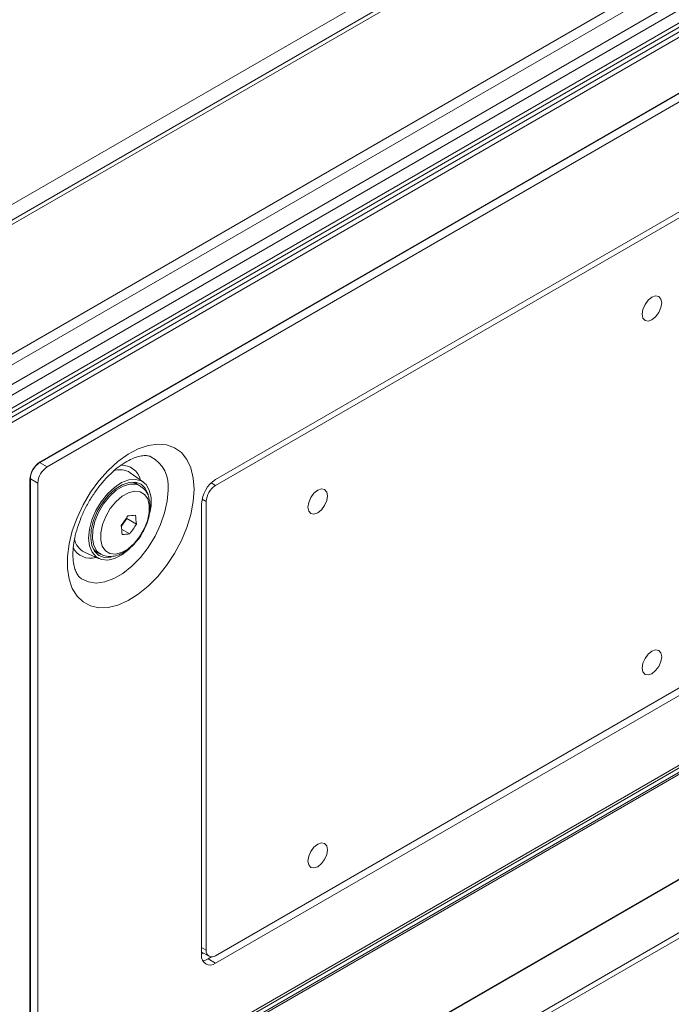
# Model space of a CAD drawing. Header units: millimetres. Extents: x 0 to 1118, y 0 to 864.
# Tile 206 of 235: x 898 to 922, y 575 to 612. Entities that reach past the tile are written whole.
import ezdxf

# ---------------------------------------------------------------- set-up
doc = ezdxf.new("R2010")
doc.units = ezdxf.units.MM

msp = doc.modelspace()

# ---------------------------------------------------------------- linework, layer by layer
at = {"color": 9, "linetype": 'Continuous', "lineweight": 0}
for p, q in [((888.293, 600.055), (1032.414, 683.254)), ((1033.451, 683.087), (889.077, 599.742)), ((1037.724, 680.621), (893.35, 597.276)), ((1037.974, 680.357), (893.6, 597.012)), ((1038.297, 679.797), (893.924, 596.452)), ((1038.401, 679.449), (894.027, 596.103)), ((1038.401, 678.954), (894.027, 595.609)), ((893.304, 594.844), (1038.774, 678.822)), ((1038.861, 678.67), (893.391, 594.692)), ((898.456, 595.501), (962.024, 632.198)), ((898.421, 569.62), (961.989, 606.317)), ((962.024, 606.256), (898.456, 569.559)), ((901.79, 567.491), (953.81, 597.521)), ((898.438, 595.471), (898.721, 595.308)), ((898.067, 569.784), (898.067, 594.828)), ((898.367, 594.695), (898.084, 594.859)), ((904.971, 594.7), (905.138, 594.604)), ((904.784, 593.991), (904.626, 594.082)), ((904.607, 577.007), (904.784, 576.905)), ((904.607, 576.763), (904.672, 576.801)), ((904.855, 576.58), (905.138, 576.416))]:
    msp.add_line(p, q, dxfattribs=at)
at = {"color": 7, "linetype": 'Continuous', "lineweight": 15}
for p, q in [((1033.201, 683.112), (888.827, 599.767)), ((893.924, 595.38), (1038.297, 678.725)), ((898.446, 595.478), (962.013, 632.175)), ((898.438, 595.471), (961.476, 631.862)), ((898.721, 595.308), (961.759, 631.699)), ((955.342, 623.586), (905.138, 594.604)), ((928.525, 608.329), (905.138, 594.827)), ((961.848, 606.398), (898.285, 569.704)), ((961.759, 606.449), (898.721, 570.058)), ((905.138, 576.701), (955.342, 605.684)), ((905.138, 576.416), (955.342, 605.399)), ((921.675, 601.711), (921.672, 601.709)), ((921.393, 601.225), (921.392, 601.222)), ((901.78, 567.468), (953.8, 597.499)), ((902.388, 594.727), (901.891, 595.086)), ((898.082, 569.804), (898.082, 594.848)), ((898.084, 576.895), (898.084, 594.859)), ((898.367, 570.262), (898.367, 594.695)), ((902.254, 594.591), (902.105, 594.677)), ((908.947, 594.363), (908.944, 594.361)), ((904.607, 593.909), (904.607, 576.723)), ((904.784, 593.991), (904.784, 576.905)), ((908.665, 593.878), (908.664, 593.874)), ((901.546, 593.044), (901.752, 593.342)), ((901.752, 593.342), (901.748, 593.373)), ((902.122, 593.128), (901.752, 593.342)), ((900.889, 564.725), (949.627, 592.861)), ((901.87, 592.762), (901.56, 592.941)), ((900.144, 592.06), (900.703, 591.809)), ((900.633, 592.063), (900.552, 592.069)), ((900.605, 592.079), (900.754, 591.993)), ((921.675, 588.238), (921.672, 588.236)), ((921.393, 587.752), (921.392, 587.749)), ((908.947, 580.891), (908.944, 580.888)), ((908.665, 580.405), (908.664, 580.401)), ((901.432, 565.25), (923.818, 578.173)), ((898.084, 570.426), (898.084, 576.895)), ((904.607, 576.838), (904.888, 576.676)), ((904.855, 576.58), (904.982, 576.653))]:
    msp.add_line(p, q, dxfattribs=at)
at = {"color": 7, "linetype": 'Continuous', "lineweight": 15, "flags": 128}
for points in [[(922.126, 601.553), (922.098, 601.701), (922.017, 601.793), (921.897, 601.817), (921.755, 601.767), (921.613, 601.653), (921.492, 601.49), (921.412, 601.305), (921.383, 601.124), (921.412, 600.977), (921.492, 600.884), (921.613, 600.861), (921.755, 600.91), (921.897, 601.025), (922.017, 601.187), (922.098, 601.373), (922.126, 601.553)], [(921.755, 600.91), (921.613, 600.861), (921.492, 600.884), (921.412, 600.977), (921.383, 601.124), (921.412, 601.305), (921.492, 601.49), (921.613, 601.653), (921.755, 601.767), (921.897, 601.817), (922.017, 601.793), (922.098, 601.701), (922.126, 601.553), (922.098, 601.373), (922.017, 601.187), (921.897, 601.025), (921.755, 600.91)], [(900.779, 593.984), (901.018, 594.283), (901.283, 594.529), (901.559, 594.709), (901.833, 594.813), (902.088, 594.835), (902.311, 594.774), (902.49, 594.633), (902.615, 594.42), (902.68, 594.147), (902.682, 593.828), (902.638, 593.557)], [(902.577, 594.228), (902.566, 594.272), (902.46, 594.497), (902.299, 594.651), (902.091, 594.727), (901.848, 594.72), (901.585, 594.63), (901.317, 594.462), (901.059, 594.227), (900.827, 593.938)], [(902.105, 594.677), (902.068, 594.696), (901.959, 594.733)], [(902.087, 594.728), (902.107, 594.701), (902.133, 594.661)], [(909.398, 594.205), (909.37, 594.353), (909.289, 594.446), (909.169, 594.469), (909.027, 594.42), (908.885, 594.305), (908.764, 594.143), (908.684, 593.957), (908.655, 593.777), (908.684, 593.629), (908.764, 593.536), (908.885, 593.513), (909.027, 593.562), (909.169, 593.677), (909.289, 593.839), (909.37, 594.025), (909.398, 594.205)], [(909.027, 593.562), (908.885, 593.513), (908.764, 593.536), (908.684, 593.629), (908.655, 593.777), (908.684, 593.957), (908.764, 594.143), (908.885, 594.305), (909.027, 594.42), (909.169, 594.469), (909.289, 594.446), (909.37, 594.353), (909.398, 594.205), (909.37, 594.025), (909.289, 593.839), (909.169, 593.677), (909.027, 593.562)], [(901.842, 592.177), (901.571, 591.965), (901.295, 591.822), (901.029, 591.759), (900.788, 591.779), (900.586, 591.88), (900.432, 592.058), (900.336, 592.303), (900.303, 592.601), (900.334, 592.937), (900.427, 593.292), (900.578, 593.647), (900.779, 593.984)], [(900.827, 593.938), (900.633, 593.611), (900.49, 593.266), (900.405, 592.923), (900.383, 592.602), (900.426, 592.321), (900.532, 592.096), (900.693, 591.942), (900.901, 591.866), (901.144, 591.873), (901.165, 591.878)], [(900.483, 592.177), (900.549, 592.117), (900.605, 592.079)], [(922.126, 588.08), (922.098, 588.228), (922.017, 588.32), (921.897, 588.344), (921.755, 588.294), (921.613, 588.18), (921.492, 588.017), (921.412, 587.832), (921.383, 587.651), (921.412, 587.504), (921.492, 587.411), (921.613, 587.388), (921.755, 587.437), (921.897, 587.552), (922.017, 587.714), (922.098, 587.9), (922.126, 588.08)], [(921.755, 587.437), (921.613, 587.388), (921.492, 587.411), (921.412, 587.504), (921.383, 587.651), (921.412, 587.832), (921.492, 588.017), (921.613, 588.18), (921.755, 588.294), (921.897, 588.344), (922.017, 588.32), (922.098, 588.228), (922.126, 588.08), (922.098, 587.9), (922.017, 587.714), (921.897, 587.552), (921.755, 587.437)], [(909.398, 580.732), (909.37, 580.88), (909.289, 580.973), (909.169, 580.996), (909.027, 580.947), (908.885, 580.832), (908.764, 580.67), (908.684, 580.484), (908.655, 580.304), (908.684, 580.156), (908.764, 580.063), (908.885, 580.04), (909.027, 580.089), (909.169, 580.204), (909.289, 580.366), (909.37, 580.552), (909.398, 580.732)], [(909.027, 580.089), (908.885, 580.04), (908.764, 580.063), (908.684, 580.156), (908.655, 580.304), (908.684, 580.484), (908.764, 580.67), (908.885, 580.832), (909.027, 580.947), (909.169, 580.996), (909.289, 580.973), (909.37, 580.88), (909.398, 580.732), (909.37, 580.552), (909.289, 580.366), (909.169, 580.204), (909.027, 580.089)]]:
    msp.add_lwpolyline(points, dxfattribs=at)
at = {"color": 9, "linetype": 'Continuous', "lineweight": 0, "flags": 128}
for points in [[(904.318, 594.456), (904.287, 594.886), (904.194, 595.268), (904.042, 595.593), (903.834, 595.852), (903.576, 596.04), (903.275, 596.15), (902.938, 596.18), (902.575, 596.129), (902.194, 595.999), (901.805, 595.793), (901.419, 595.516), (901.046, 595.176), (900.695, 594.78), (900.375, 594.341), (900.094, 593.868), (899.861, 593.374), (899.68, 592.872), (899.557, 592.375), (899.495, 591.896), (899.495, 591.447), (899.557, 591.04), (899.68, 590.685), (899.861, 590.392), (900.094, 590.168), (900.375, 590.019), (900.695, 589.949), (901.046, 589.959), (901.419, 590.05), (901.805, 590.218), (902.194, 590.461), (902.575, 590.77), (902.938, 591.139), (903.275, 591.558), (903.576, 592.016), (903.834, 592.501), (904.042, 593), (904.194, 593.501), (904.287, 593.991), (904.318, 594.456)], [(900.867, 593.903), (901.098, 594.188), (901.354, 594.417), (901.62, 594.576), (901.878, 594.654), (902.113, 594.646), (902.266, 594.584)], [(900.011, 591.07), (900.035, 591.052), (900.293, 590.929), (900.59, 590.889), (900.916, 590.931), (901.259, 591.055), (901.609, 591.257), (901.952, 591.529), (902.278, 591.863), (902.575, 592.246), (902.833, 592.667), (903.043, 593.111), (903.199, 593.562), (903.295, 594.005), (903.327, 594.425)], [(901.127, 593.723), (900.953, 593.426), (900.83, 593.112), (900.765, 592.804), (900.762, 592.522), (900.823, 592.285), (900.943, 592.109), (901.113, 592.007), (901.322, 591.985), (901.557, 592.045), (901.8, 592.183), (902.036, 592.389), (902.247, 592.649), (902.421, 592.946), (902.545, 593.26), (902.61, 593.568), (902.612, 593.85), (902.552, 594.087), (902.432, 594.263), (902.262, 594.365), (902.052, 594.387), (901.818, 594.327), (901.575, 594.189), (901.339, 593.983), (901.127, 593.723)], [(900.741, 592.001), (900.618, 592.107), (900.501, 592.315), (900.447, 592.584), (900.459, 592.898), (900.537, 593.237), (900.676, 593.579), (900.867, 593.903)]]:
    msp.add_lwpolyline(points, dxfattribs=at)
at = {"color": 9, "linetype": 'Continuous', "lineweight": 0}
for centre, radius, start, end in [((902.075, 594.588), 1.263, 352.5661, 61.534), ((898.431, 595.498), 0.0247, 305.0752, 6.237), ((901.571, 594.643), 0.728, 12.7306, 94.185), ((898.058, 594.85), 0.024, 292.8092, 355.8707), ((900.371, 592.567), 0.735, 206.4858, 286.7877)]:
    msp.add_arc(centre, radius, start, end, dxfattribs=at)
at = {"color": 7, "linetype": 'Continuous', "lineweight": 15}
for centre, radius, start, end in [((898.852, 594.824), 0.768, 122.6055, 177.3945), ((899.135, 594.66), 0.768, 122.6055, 177.3945), ((898.435, 595.5), 0.0244, 237.1601, 294.8303), ((901.496, 594.463), 0.738, 57.6746, 109.9799), ((898.057, 594.846), 0.0244, 5.1703, 62.8382), ((905.759, 593.856), 1.153, 122.6055, 177.3945), ((905.552, 593.956), 0.768, 122.6055, 177.3945), ((897.801, 595.934), 4.705, 322.6234, 328.0386), ((901.636, 596.978), 3.538, 272.5434, 277.2769), ((898.666, 592.912), 3.463, 3.5766, 9.2492), ((898.122, 592.521), 3.463, 3.5766, 9.2492), ((898.131, 595.618), 4.705, 322.6234, 328.0386), ((901.421, 596.272), 3.538, 272.5434, 277.2769), ((900.467, 592.699), 0.716, 189.5453, 243.1539), ((905, 576.87), 0.218, 170.786, 309.2033), ((904.931, 576.67), 0.328, 170.786, 309.2033), ((904.598, 576.991), 0.485, 276.0086, 301.9588)]:
    msp.add_arc(centre, radius, start, end, dxfattribs=at)
msp.add_ellipse((898.456, 595.052), major_axis=(0.275, 0.476), ratio=0.577557, start_param=0.785469, end_param=2.355961, dxfattribs=at)
for points, knots in [([(900.003, 591.077), (900.001, 591.078), (899.964, 591.098), (899.905, 591.167), (899.816, 591.314), (899.746, 591.525), (899.704, 591.798), (899.702, 592.13), (899.747, 592.5), (899.841, 592.899), (899.982, 593.313), (900.169, 593.729), (900.397, 594.134), (900.658, 594.513), (900.944, 594.856), (901.243, 595.15), (901.544, 595.389), (901.835, 595.567), (902.101, 595.681), (902.331, 595.738), (902.512, 595.743), (902.616, 595.727), (902.658, 595.704), (902.667, 595.698)], [0, 0, 0, 0, 0.003265, 0.059619, 0.109962, 0.158169, 0.209471, 0.26036, 0.311435, 0.36303, 0.415151, 0.467671, 0.520419, 0.573209, 0.625801, 0.678001, 0.72964, 0.780606, 0.830934, 0.881005, 0.931541, 0.984528, 1, 1, 1, 1]), ([(902.429, 592.953), (902.46, 593.015), (902.542, 593.181), (902.619, 593.464), (902.657, 593.781), (902.628, 594.068), (902.538, 594.307), (902.417, 594.482), (902.309, 594.546), (902.265, 594.572)], [0, 0, 0, 0, 0.101308, 0.268574, 0.437961, 0.610431, 0.761581, 0.904468, 1, 1, 1, 1]), ([(900.738, 592.008), (900.748, 592), (900.819, 591.943), (900.988, 591.9), (901.224, 591.893), (901.471, 591.959), (901.721, 592.091), (901.966, 592.287), (902.188, 592.539), (902.347, 592.767), (902.411, 592.912), (902.429, 592.953)], [0, 0, 0, 0, 0.020605, 0.14423, 0.265974, 0.392327, 0.526536, 0.665904, 0.8059, 0.945445, 1, 1, 1, 1])]:
    msp.add_open_spline(points, degree=3, knots=knots, dxfattribs=at)

doc.saveas('drawing.dxf')
